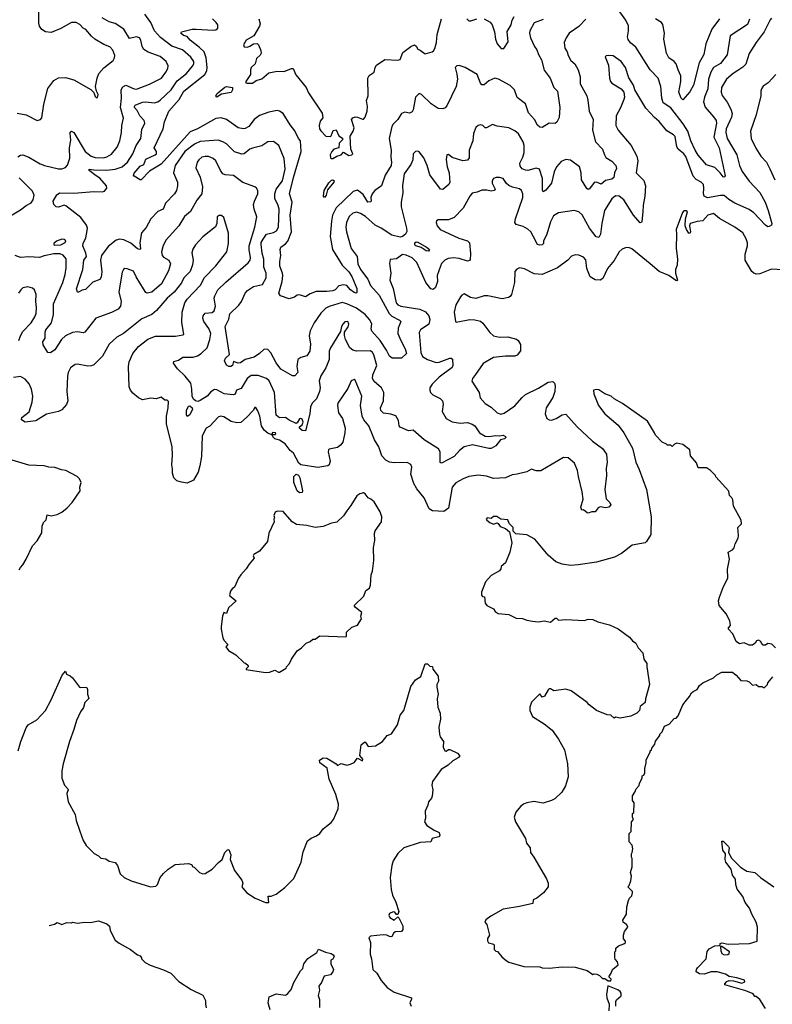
# Model space of a CAD drawing. Extents: x 2086813 to 2278017, y 548126 to 753336.
# Tile 9 of 256: x 2117608 to 2123972, y 608271 to 616599. Entities that reach past the tile are written whole.
import ezdxf

# ---------------------------------------------------------------- set-up
doc = ezdxf.new("R2010")
doc.units = 0

msp = doc.modelspace()

# ---------------------------------------------------------------- linework, layer by layer
at = {"layer": '0CON10XD'}
for points in [[(2117585, 615809.1), (2117663, 615793), (2117755, 615746.7), (2117782.5, 615755), (2117795, 615770), (2117811.1, 615885), (2117845, 616016.7), (2117895, 616084), (2117936.2, 616106.2), (2117995, 616109.2), (2118065, 616091.2), (2118209.2, 616009.2), (2118233.6, 615983.6), (2118245, 615950), (2118255, 615940), (2118265, 615940), (2118272.5, 615965), (2118257.5, 615995), (2118250, 616035), (2118262, 616105), (2118278, 616145), (2118318.3, 616191.7), (2118398.8, 616255), (2118410, 616275), (2118410.8, 616295), (2118395, 616340), (2118370.3, 616370.3), (2118319.7, 616389.7), (2118243.8, 616435), (2118215, 616458.8), (2118166.2, 616515), (2118145, 616526.2), (2118116.8, 616556.8), (2118085, 616574), (2118045, 616575.7), (2117956.4, 616523.6), (2117875, 616490), (2117825.6, 616495.6), (2117793.8, 616515), (2117774, 616545), (2117768.3, 616568.3), (2117770.5, 616705)], [(2122056.7, 615156.7), (2122035, 615144.2), (2122029.2, 615155), (2122029.3, 615255), (2122003.5, 615333.5), (2121975, 615343.1), (2121905.3, 615324.7), (2121885, 615325.4), (2121857.5, 615337.5), (2121839.3, 615359.3), (2121836.9, 615385), (2121862.7, 615437.3), (2121872.7, 615475), (2121874.4, 615535), (2121865.5, 615565), (2121824.7, 615634.7), (2121795, 615660), (2121745, 615684.3), (2121645, 615697.5), (2121605, 615713.3), (2121555, 615683.8), (2121544.3, 615684.3), (2121522.7, 615702.7), (2121505, 615708.8), (2121485, 615703.8), (2121464.3, 615685.7), (2121444.5, 615635.5), (2121438.9, 615575), (2121409.4, 615495), (2121409.1, 615430.9), (2121395, 615412), (2121355, 615404), (2121265, 615433.8), (2121235, 615460), (2121220, 615455), (2121212.5, 615417.5), (2121222.9, 615355), (2121240, 615305), (2121242.3, 615257.7), (2121246, 615225), (2121236.2, 615205), (2121185, 615162.5), (2121165, 615166), (2121075, 615287.1), (2121053.1, 615365), (2121025, 615430), (2120985, 615482.5), (2120975, 615487.1), (2120955, 615484.2), (2120935.8, 615465), (2120932.5, 615415), (2120914.5, 615375), (2120859.6, 615295), (2120843.5, 615196.5), (2120847.5, 615135), (2120833.8, 615055), (2120833.8, 615015), (2120879.5, 614835), (2120881.3, 614808.7), (2120870.8, 614785), (2120845.9, 614764.1), (2120825, 614758.7), (2120755, 614775.3), (2120665, 614835.3), (2120612.1, 614862.1), (2120531.5, 614935), (2120490.5, 614960.5), (2120455, 614969.6), (2120425, 614962.2), (2120395, 614934.3), (2120371.8, 614885), (2120366.2, 614845), (2120370, 614805), (2120410.4, 614665), (2120460.4, 614595), (2120468.2, 614535), (2120490.2, 614485), (2120551.8, 614405), (2120575, 614352.1), (2120648.3, 614268.3), (2120733.1, 614113.1), (2120755, 614090.6), (2120818.1, 614058.1), (2120830, 614045), (2120809, 613991), (2120805.7, 613945), (2120829.5, 613885), (2120868.1, 613815), (2120879.2, 613775), (2120835, 613736.7), (2120756.4, 613736.4), (2120735, 613753.5), (2120708.8, 613805), (2120656.3, 613885), (2120584.5, 613965), (2120580, 613985), (2120584.4, 614025.6), (2120565, 614062.7), (2120530, 614105), (2120455, 614159.4), (2120375, 614195.8), (2120335, 614205.8), (2120225, 614173.3), (2120195, 614159.1), (2120155, 614115.6), (2120097.5, 614035), (2120065, 613966.7), (2120054.4, 613925), (2120066.9, 613855), (2120062.2, 613795), (2120035, 613755.8), (2119985, 613742), (2119960.9, 613725), (2119950.6, 613665), (2119959.4, 613615), (2119935, 613585.8), (2119915, 613587.5), (2119815, 613644), (2119775.4, 613695.4), (2119731.1, 613781.1), (2119705, 613810.8), (2119675, 613811.4), (2119635.7, 613775), (2119590, 613745), (2119515, 613724.5), (2119475, 613695.6), (2119455, 613693.1), (2119415, 613708.8), (2119406, 613675), (2119393, 613667), (2119375, 613666.9), (2119356.4, 613676.4), (2119340.5, 613715), (2119346.7, 613735), (2119381.9, 613768.1), (2119345.5, 614005), (2119375.6, 614065), (2119385, 614112), (2119460.8, 614185), (2119483.4, 614216.6), (2119515.4, 614284.6), (2119535, 614307.1), (2119585, 614342.5), (2119661.4, 614358.6), (2119692.5, 614415), (2119690.9, 614455), (2119673.3, 614505), (2119672.2, 614572.2), (2119656.8, 614625), (2119648.3, 614698.3), (2119649.7, 614715), (2119666, 614744), (2119694.2, 614785), (2119755, 614800), (2119778.1, 614811.9), (2119795.2, 614844.8), (2119801.4, 614995), (2119791.1, 615035), (2119766.1, 615085), (2119764.8, 615125), (2119775, 615166.2), (2119829.2, 615235), (2119853.7, 615335), (2119844, 615424), (2119799.2, 615535), (2119755, 615568), (2119706.1, 615566.1), (2119655, 615531.2), (2119575, 615512.9), (2119555, 615504.4), (2119505, 615465.7), (2119485, 615462.2), (2119425, 615481.2), (2119355, 615548.8), (2119325, 615566.2), (2119285, 615579.2), (2119135, 615567.6), (2119085, 615546.8), (2119005, 615484.6), (2118923.4, 615365), (2118908.5, 615305), (2118943.1, 615225), (2118943.1, 615195), (2118932.9, 615155), (2118915.6, 615125), (2118841.7, 615048.3), (2118820, 614995), (2118775, 614975.6), (2118717.8, 614915), (2118678.3, 614841.7), (2118638.9, 614795), (2118623.1, 614715), (2118628.8, 614661.2), (2118623.6, 614656.4), (2118605, 614662.2), (2118548.4, 614708.4), (2118488.1, 614738.1), (2118455, 614743.6), (2118424.2, 614735), (2118355, 614681.4), (2118298.8, 614605), (2118291.5, 614565), (2118300.9, 614465), (2118297.4, 614422.6), (2118285, 614402.9), (2118225, 614378), (2118165, 614316.7), (2118135, 614312.5), (2118105, 614293.3), (2118095, 614293.3), (2118088.3, 614321.7), (2118142.4, 614485), (2118150.8, 614565), (2118172.5, 614595), (2118168, 614625), (2118140.5, 614685), (2118142.9, 614705), (2118165.7, 614754.3), (2118178.9, 614815), (2118180.4, 614835), (2118171.3, 614861.3), (2118125.6, 614925), (2117998, 615025), (2117985, 615030.8), (2117935, 615014.3), (2117915, 615017.5), (2117895.8, 615035), (2117890.8, 615065), (2117922.7, 615117.3), (2117945, 615133.6), (2118065, 615131.1), (2118235.6, 615144.4), (2118305, 615141.9), (2118325, 615148), (2118345.7, 615174.3), (2118341.4, 615195), (2118285, 615259.1), (2118255, 615279.2), (2118195, 615323.1), (2118194.5, 615335.5), (2118235, 615329.2), (2118345, 615327.4), (2118415.2, 615334.8), (2118475, 615354.7), (2118519.6, 615395), (2118562.9, 615465), (2118592.5, 615535), (2118632.9, 615595), (2118640.9, 615669.1), (2118664.4, 615725), (2118660, 615745), (2118623.6, 615785), (2118601.3, 615831.3), (2118578.1, 615855), (2118578.1, 615865), (2118585, 615875.6), (2118645, 615900.4), (2118675, 615904.6), (2118745, 615896.8), (2118775, 615904.6), (2118795, 615919.1), (2118887.2, 616005), (2118938.6, 616081.4), (2119017, 616143), (2119069.5, 616205), (2119079.1, 616225), (2119079.1, 616245), (2119055, 616283.1), (2118985.6, 616345), (2118895, 616374.7), (2118799, 616449), (2118748.9, 616505), (2118715.6, 616575), (2118665.8, 616645)], [(2123777.8, 616602.2), (2123761.7, 616558.3), (2123616.4, 616463.6), (2123589.3, 616300.7), (2123535, 616228.7), (2123474.4, 616195.6), (2123452.5, 616155), (2123432.2, 616095), (2123425.6, 616014.4), (2123397.8, 615945), (2123390.4, 615905), (2123405, 615858.6), (2123475, 615778.6), (2123497.3, 615745), (2123500.8, 615725), (2123478.4, 615605), (2123523.3, 615515), (2123572, 615278), (2123565, 615266.7), (2123555, 615270), (2123531.5, 615305), (2123485, 615348.9), (2123415, 615371.4), (2123345, 615453.1), (2123318.4, 615495), (2123283.2, 615573.2), (2123257.2, 615655), (2123218.5, 615718.5), (2123115, 615852.1), (2123049.6, 615895), (2123036.8, 615935), (2123030, 616035), (2123007.1, 616105), (2122938.1, 616175), (2122816.8, 616366.8), (2122773.4, 616403.4), (2122752.5, 616432.5), (2122747.8, 616455), (2122756.9, 616505), (2122755, 616546.2), (2122734.5, 616595), (2122682.5, 616665)], [(2117592.1, 615437.9), (2117615, 615454.4), (2117635, 615456.9), (2117683.8, 615435), (2117780.2, 615380.2), (2117816, 615366), (2117935, 615336.9), (2117965, 615338.6), (2117995, 615349.2), (2118011.7, 615368.3), (2118032.4, 615427.6), (2118030, 615515), (2118039.1, 615579.1), (2118033.2, 615635), (2118035, 615646.7), (2118045, 615655.7), (2118065, 615644.3), (2118162.1, 615485), (2118213.1, 615445), (2118246.1, 615433.9), (2118315, 615430.4), (2118345, 615439.2), (2118385, 615462.7), (2118430.6, 615519.4), (2118453.8, 615575), (2118467.5, 615645), (2118470.5, 615705), (2118484.5, 615765), (2118458.6, 615855), (2118467.8, 615935), (2118465.3, 616004.7), (2118478.7, 616031.3), (2118505.5, 616044.5), (2118575, 616013.4), (2118595, 616011.3), (2118705, 616052.9), (2118806.4, 616105), (2118844.6, 616155), (2118859.6, 616185), (2118862.4, 616207.6), (2118845.5, 616245), (2118795, 616287.9), (2118694.1, 616324.1), (2118655.9, 616345.9), (2118643.4, 616373.4), (2118633.2, 616425), (2118619.4, 616445), (2118595, 616453.1), (2118535, 616441.2), (2118487.6, 616517.6), (2118415.3, 616565.3), (2118365, 616581.2), (2118305.4, 616615)], [(2123965, 616610.6), (2123955, 616598.6), (2123903.1, 616495), (2123835, 616406.9), (2123775, 616312.9), (2123747.8, 616222.2), (2123723.2, 616196.8), (2123679.9, 616170.1), (2123639.4, 616145), (2123583.2, 616096.8), (2123541.8, 616025), (2123540.4, 615985), (2123547.5, 615957.5), (2123591.1, 615901.1), (2123622.4, 615842.4), (2123632.1, 615805), (2123627.5, 615775), (2123582.6, 615675), (2123577.5, 615645), (2123589.2, 615595), (2123672.5, 615455), (2123693.3, 615365), (2123716.2, 615315), (2123775, 615233.3), (2123865, 615138.2), (2123910.4, 615055), (2123937.9, 614985), (2123968.5, 614875), (2123965, 614861.2), (2123945, 614848.8), (2123935, 614848), (2123915, 614861.4), (2123815.3, 614965.3), (2123775, 614994.3), (2123655, 615046.4), (2123605, 615076.9), (2123565, 615111.2), (2123535, 615112.3), (2123425, 615091.2), (2123396.9, 615105), (2123390.8, 615125), (2123393.9, 615175), (2123389.1, 615205), (2123369.4, 615225), (2123327.5, 615247.5), (2123301.8, 615275), (2123241.3, 615441.3), (2123224.2, 615464.2), (2123175.5, 615505), (2123164.2, 615524.2), (2123149.6, 615609.6), (2123135.4, 615625.4), (2123079.3, 615659.3), (2123015, 615737.1), (2122975, 615770.8), (2122901.4, 615851.4), (2122810, 616005), (2122798.1, 616045), (2122777.1, 616075), (2122757.3, 616107.3), (2122729.6, 616195), (2122695, 616246.5), (2122625, 616292.1), (2122583.3, 616296.7), (2122566, 616294), (2122558.8, 616285), (2122585.3, 616215.3), (2122595.6, 616105), (2122604.3, 616075), (2122615, 616062.5), (2122695, 616014.2), (2122715.7, 615985), (2122720.6, 615945), (2122715.6, 615925), (2122687.4, 615852.6), (2122651.1, 615785), (2122650, 615705), (2122667.5, 615665), (2122776.9, 615535), (2122826.9, 615445), (2122835.6, 615405), (2122821.9, 615305), (2122885, 615237.5), (2122899.2, 615195), (2122894.7, 615105), (2122878.5, 615031.5), (2122878.2, 614975), (2122868.6, 614891.4), (2122865, 614882.5), (2122855, 614881.2), (2122797.9, 614945), (2122715.2, 615075.2), (2122675.8, 615105), (2122645, 615110), (2122615, 615084.2), (2122553.8, 614985), (2122529.6, 614875), (2122518.8, 614785), (2122505, 614756), (2122483.1, 614763.1), (2122425.6, 614835), (2122365, 614948.1), (2122335, 614973.3), (2122295, 614984.4), (2122164.4, 614965.6), (2122120.3, 614939.7), (2122095, 614890), (2122065.5, 614785), (2122038, 614725), (2122035.8, 614705), (2122025, 614693.8), (2122005, 614691.2), (2121985, 614697.5), (2121948.8, 614768.8), (2121928.9, 614805), (2121905, 614827.8), (2121865, 614850), (2121806.7, 614866.7), (2121794.5, 614884.5), (2121799.5, 614915), (2121862.2, 615095), (2121861.9, 615125), (2121850.6, 615155), (2121835, 615167.3), (2121775, 615182), (2121745, 615196.4), (2121723.9, 615213.9), (2121695, 615255.8), (2121665, 615264), (2121636.1, 615263.9), (2121613.3, 615255), (2121604, 615235), (2121603.8, 615215), (2121627.5, 615165), (2121620, 615155), (2121595, 615150), (2121558.3, 615158.3), (2121515, 615157.8), (2121475, 615140), (2121435, 615131.4), (2121415, 615107.5), (2121357.8, 615005), (2121282.8, 614927.2), (2121235, 614905.6), (2121145, 614905.8), (2121133.2, 614896.8), (2121130, 614885), (2121138.1, 614855), (2121164.3, 614825), (2121320.8, 614750.8), (2121395, 614727.5), (2121411.8, 614711.8), (2121418.6, 614621.4), (2121415.6, 614565), (2121395, 614555.7), (2121325, 614577.8), (2121275, 614584.4), (2121230.6, 614579.4), (2121202.5, 614565), (2121175, 614535.8), (2121165.6, 614515), (2121138.5, 614435), (2121140, 614385), (2121124.3, 614335), (2121105, 614316), (2121085, 614321.2), (2121043.3, 614375), (2120964.6, 614545), (2120927.5, 614585), (2120875, 614608), (2120845, 614611.8), (2120795, 614576.7), (2120740.5, 614569.5), (2120734.2, 614535.8), (2120744.6, 614455), (2120736.2, 614395), (2120765.6, 614324.4), (2120791.2, 614205), (2120805.9, 614185.9), (2120830, 614175), (2120990.7, 614150.7), (2121038.1, 614128.1), (2121066.5, 614095), (2121074.5, 614064.5), (2121068.1, 614025), (2120998, 613975), (2120986.6, 613953.4), (2121000.6, 613785), (2121015, 613750.9), (2121055, 613724.6), (2121129.6, 613699.6), (2121155, 613702.7), (2121245, 613736.7), (2121256.7, 613736.7), (2121267.9, 613727.9), (2121271.3, 613675), (2121263.4, 613656.6), (2121155, 613576.2), (2121094.5, 613515), (2121076.7, 613485), (2121075.5, 613465), (2121082.7, 613445), (2121101.9, 613425), (2121162, 613395), (2121182.9, 613375), (2121187.6, 613347.6), (2121180.6, 613285), (2121213.5, 613225), (2121265, 613198.8), (2121333, 613187), (2121395, 613190.9), (2121435, 613179.4), (2121455, 613164.2), (2121495, 613104.6), (2121545, 613077.5), (2121575, 613073.5), (2121635, 613081.5), (2121665, 613078), (2121695, 613085.5), (2121715.8, 613075), (2121719.2, 613065), (2121706.5, 613053.5), (2121674.2, 613045.8), (2121632.5, 612995), (2121595, 612972.5), (2121575, 612971.9), (2121437.6, 613002.4), (2121365, 612985.5), (2121325.5, 612955), (2121280.5, 612905), (2121175, 612849.2), (2121162.9, 612855), (2121163.3, 612945), (2121149.3, 612969.3), (2121026.7, 613045), (2120935, 613128.6), (2120895, 613120.8), (2120825, 613151.9), (2120817.3, 613165), (2120810.4, 613210.4), (2120787.6, 613247.6), (2120745, 613262.7), (2120685, 613271.4), (2120661.1, 613295), (2120658.1, 613315), (2120683.5, 613375), (2120686.2, 613445), (2120667.1, 613485), (2120605, 613539.4), (2120591.5, 613565), (2120592.9, 613595), (2120628, 613675), (2120601.8, 613765), (2120592.2, 613785), (2120575, 613797.5), (2120455, 613794.1), (2120424.4, 613805), (2120400, 613825), (2120362.7, 613895), (2120352.9, 613927.1), (2120354.1, 613955.9), (2120385, 614002.5), (2120390, 614025), (2120382.5, 614045), (2120357.3, 614042.7), (2120339.2, 614025), (2120328.6, 614005), (2120319.1, 613960.9), (2120234.6, 613825), (2120225.4, 613795), (2120224.4, 613725), (2120195.9, 613654.1), (2120153.1, 613586.9), (2120140, 613545), (2120147.5, 613485), (2120142.7, 613455), (2120117.3, 613392.7), (2120080.5, 613355), (2120066.4, 613325), (2120061.5, 613265), (2120025, 613120.8), (2119995, 613124.6), (2119974.4, 613145), (2119973.2, 613156.8), (2119997, 613173), (2120004, 613195), (2119995, 613219.4), (2119985, 613226.5), (2119975, 613222.2), (2119955, 613188.8), (2119945, 613184.3), (2119885, 613211.8), (2119855, 613233.5), (2119805, 613232.5), (2119775, 613254.4), (2119763.3, 613445), (2119716, 613545), (2119695, 613563.2), (2119625, 613590.9), (2119565, 613588.5), (2119531.8, 613565), (2119480.3, 613479.7), (2119440.6, 613465), (2119428.9, 613431.1), (2119413.2, 613426.8), (2119335.8, 613435.8), (2119275, 613469.2), (2119255, 613472.1), (2119225, 613451.8), (2119193.6, 613415), (2119135, 613377.9), (2119115, 613371), (2119094.1, 613374.1), (2119078.1, 613388.1), (2119065.3, 613415), (2119064.1, 613475), (2119054.5, 613525), (2119007.1, 613585), (2118941.2, 613645), (2118907.5, 613695), (2118912.2, 613707.8), (2118949.9, 613720.1), (2118986.3, 613743.7), (2119073.8, 613743.8), (2119111.4, 613755), (2119142.5, 613775), (2119193.8, 613825), (2119216, 613895), (2119222.8, 613945), (2119208.2, 613988.2), (2119163.8, 614045), (2119157.3, 614075), (2119159.6, 614095), (2119175, 614118.2), (2119235, 614122.8), (2119252.2, 614137.8), (2119263.2, 614175), (2119253.1, 614245), (2119256.8, 614263.2), (2119282.7, 614315), (2119350.8, 614379.2), (2119538.9, 614541.1), (2119555.3, 614564.7), (2119559.7, 614585), (2119546.8, 614655), (2119548.2, 614685), (2119596.6, 614845), (2119612.1, 614932.1), (2119590.9, 614995), (2119584.1, 615035.9), (2119591.8, 615065), (2119621.1, 615125), (2119620.6, 615155), (2119610, 615175), (2119595.5, 615185.5), (2119495, 615221.4), (2119415, 615281.9), (2119345, 615287.5), (2119326, 615296), (2119305, 615324.4), (2119265.7, 615405.8), (2119244.2, 615424.2), (2119205, 615440.4), (2119175, 615443.2), (2119147.5, 615435), (2119121.1, 615415), (2119107.5, 615395), (2119096.7, 615345), (2119134, 615266), (2119152.5, 615185), (2119148.9, 615125), (2119105, 615072), (2119053.3, 614976.7), (2119000, 614935), (2118953.1, 614855), (2118845, 614737.5), (2118820.5, 614689.5), (2118807.8, 614635), (2118812, 614605), (2118825, 614590.4), (2118869.2, 614565), (2118883.3, 614535), (2118866.2, 614475), (2118806.2, 614365), (2118725, 614294.2), (2118685, 614285.7), (2118675, 614291.4), (2118655, 614321.8), (2118592, 614425), (2118571.1, 614471.1), (2118515, 614492.9), (2118495.8, 614494.2), (2118484.6, 614485.4), (2118475, 614462.5), (2118446.9, 614296.9)], [(2122035, 616600), (2121959.1, 616570.9), (2121922, 616505), (2121919.2, 616485), (2121928, 616445), (2121961.7, 616371.7), (2121981.1, 616345), (2121993.3, 616305), (2122020.4, 616260.4), (2122043.1, 616173.1), (2122093.8, 616103.8), (2122124.4, 616025), (2122155, 615994), (2122174, 615856), (2122169.2, 615770.8), (2122148.8, 615731.2), (2122135, 615720), (2122085, 615723.8), (2122025, 615688), (2122005, 615691.2), (2121985.8, 615705.8), (2121961.2, 615755), (2121911.3, 615811.3), (2121885, 615886.2), (2121815, 615940), (2121791.9, 616005), (2121755, 616042), (2121656.3, 616096.3), (2121625, 616104.2), (2121575, 616081.1), (2121535, 616047.5), (2121515, 616047.5), (2121502.9, 616062.9), (2121475, 616136.2), (2121374.2, 616194.2), (2121325, 616211.2), (2121305, 616210), (2121291.2, 616195), (2121302.7, 616137.3), (2121308.5, 616095), (2121297.3, 616035), (2121219.6, 615870.4), (2121205, 615852), (2121185, 615844.2), (2121145, 615847.8), (2121087.7, 615887.7), (2121005, 615965.8), (2120985, 615974.2), (2120954.4, 615945), (2120933.6, 615836.4), (2120925, 615820), (2120905, 615807.1), (2120865, 615816), (2120835, 615806.2), (2120803.8, 615755), (2120764.5, 615715.5), (2120754.6, 615695.4), (2120731.8, 615595), (2120748.7, 615495), (2120745.4, 615435.4), (2120752.9, 615392.9), (2120747.5, 615365), (2120697.3, 615285), (2120667.5, 615195), (2120610, 615155), (2120588.1, 615125), (2120578, 615095), (2120580, 615065), (2120575, 615057.5), (2120551.2, 615055), (2120535, 615083.3), (2120511.7, 615121.7), (2120465, 615156), (2120426.2, 615145), (2120282.8, 615007.2), (2120254, 614945), (2120244, 614895), (2120233.3, 614765), (2120251.8, 614655), (2120333.8, 614523.8), (2120389.5, 614465), (2120415, 614426), (2120457.3, 614325), (2120459.5, 614290.5), (2120453.3, 614286.7), (2120435, 614292.2), (2120404.7, 614314.7), (2120375, 614350.8), (2120345, 614357.5), (2120305, 614348.8), (2120276.2, 614315), (2120255, 614305.8), (2120205, 614299.5), (2120115, 614300), (2120065, 614281.4), (2120025, 614253.8), (2119975, 614272.7), (2119955, 614268.5), (2119931.7, 614251.7), (2119885, 614238.1), (2119813.7, 614263.7), (2119799.6, 614285), (2119827.1, 614385), (2119832, 614435), (2119830, 614455), (2119806.9, 614515), (2119806.4, 614555), (2119815.4, 614605.4), (2119810.4, 614655), (2119816.7, 614675), (2119855, 614703.3), (2119874.2, 614725.8), (2119904.7, 614805), (2119895.7, 614945), (2119912.7, 615055), (2119890, 615125), (2119922.4, 615265), (2119986.5, 615485), (2119982.5, 615575), (2119965, 615593.3), (2119935, 615660), (2119895, 615710), (2119834.5, 615804.5), (2119805.5, 615825.5), (2119785, 615829.5), (2119715, 615817.5), (2119635, 615788.8), (2119591.4, 615755), (2119545, 615696), (2119515, 615677.5), (2119500, 615675), (2119455, 615684.5), (2119355, 615755.3), (2119312.2, 615767.8), (2119265, 615764.5), (2119110.6, 615675), (2119049.5, 615650.5), (2118805, 615376.7), (2118705, 615318), (2118635, 615245.6), (2118625, 615243.3), (2118574.6, 615274.6), (2118569.4, 615285), (2118575, 615300.8), (2118625, 615360.9), (2118658.6, 615375), (2118675, 615418.8), (2118754, 615455), (2118763.3, 615465), (2118765.3, 615485.3), (2118746, 615515), (2118819.4, 615675), (2118832.2, 615735), (2118868.1, 615825), (2118956.3, 615923.7), (2118994.8, 615995.2), (2119172.2, 616135), (2119190.8, 616165), (2119194.1, 616195), (2119183.2, 616275), (2119166.8, 616326.8), (2119128.5, 616365), (2119047.7, 616425), (2119025, 616455.8), (2118992, 616465), (2118970.8, 616485), (2118975, 616496), (2119065, 616518.2), (2119099.7, 616519.7), (2119245, 616510.6), (2119266.7, 616513.3), (2119282.3, 616527.7), (2119282.5, 616555), (2119269.2, 616575), (2119237, 616607)], [(2119628.8, 616605), (2119640, 616565), (2119636, 616545), (2119587.8, 616462.2), (2119523.3, 616425), (2119500, 616385), (2119505, 616370), (2119535, 616366.7), (2119555, 616373.8), (2119584.2, 616395.8), (2119615, 616398.6), (2119626.4, 616386.4), (2119647.2, 616337.2), (2119648.1, 616315), (2119641.1, 616298.9), (2119610.3, 616269.7), (2119598.8, 616225), (2119565, 616193.8), (2119558.1, 616175), (2119560.6, 616135), (2119520.9, 616075), (2119520, 616065), (2119531.5, 616061.5), (2119575, 616062.5), (2119608, 616085), (2119655, 616098.9), (2119715, 616150), (2119784.2, 616164.2), (2119845, 616161.2), (2119905, 616186.7), (2119920, 616185), (2119943.9, 616133.9), (2120031.2, 616025), (2120050.3, 615980.3), (2120165, 615807.5), (2120171.2, 615768.8), (2120148.6, 615741.4), (2120139.4, 615705), (2120144, 615675), (2120155, 615657.5), (2120195, 615612.5), (2120235, 615610), (2120242.5, 615617.5), (2120257, 615663), (2120285, 615666.2), (2120307.1, 615617.1), (2120337, 615597), (2120336.1, 615583.9), (2120307.8, 615555), (2120306.2, 615515), (2120265, 615502.9), (2120246, 615484), (2120233.9, 615455), (2120235, 615431.2), (2120245, 615424.2), (2120255, 615425.6), (2120288.8, 615445), (2120326.9, 615455), (2120345, 615479.4), (2120390.5, 615450.5), (2120417.5, 615455), (2120425.9, 615464.1), (2120406.4, 615505), (2120401.9, 615615), (2120428.5, 615655), (2120436.7, 615685), (2120413.5, 615755), (2120425, 615769.4), (2120445, 615777.1), (2120465, 615775.8), (2120505, 615756.7), (2120515, 615757.5), (2120530, 615775), (2120545.8, 615825), (2120550, 615865), (2120541.2, 615915), (2120554, 615955), (2120552.5, 616105), (2120562.4, 616127.6), (2120603.8, 616155), (2120614.2, 616195), (2120625.8, 616215), (2120695, 616263.1), (2120805, 616257.1), (2120825, 616262), (2120848.3, 616321.7), (2120915, 616371.2), (2120945, 616386.2), (2120960, 616375), (2120975, 616350), (2120995, 616342.5), (2121035, 616308.8), (2121095, 616326.2), (2121108, 616335), (2121118.6, 616355), (2121131.4, 616405), (2121137.1, 616475), (2121174.5, 616605.5)], [(2121388.9, 616605), (2121405, 616589.5), (2121421.1, 616588.9), (2121472.6, 616607.4)], [(2121536.2, 616606.2), (2121585, 616578.6), (2121602.2, 616555), (2121622.9, 616495), (2121631.3, 616435), (2121644.2, 616394.2), (2121678.1, 616355), (2121701.1, 616355), (2121737.3, 616412.7), (2121730.5, 616499.5), (2121763.1, 616555), (2121773.3, 616595), (2121789.2, 616625)], [(2122395, 616604.3), (2122335, 616542.5), (2122255, 616486), (2122228.6, 616445), (2122212.5, 616405), (2122218.7, 616358.7), (2122236.8, 616326.8), (2122245.8, 616295), (2122268.8, 616255), (2122302.5, 616225), (2122330.8, 616175), (2122345.7, 616115), (2122347.3, 616057.3), (2122404, 615955), (2122410.5, 615919.5), (2122422.9, 615825), (2122458.2, 615755), (2122450.5, 615665), (2122475.4, 615565.4), (2122534.5, 615505), (2122551.5, 615455), (2122565, 615434.2), (2122615, 615401.4), (2122648.6, 615365), (2122655, 615340), (2122637.5, 615305), (2122632.5, 615265), (2122615, 615250.9), (2122561.6, 615238.4), (2122525, 615207.8), (2122485, 615225.6), (2122465, 615221.9), (2122425, 615168.8), (2122415, 615163.8), (2122402, 615172), (2122357.8, 615245), (2122354.7, 615305), (2122340.8, 615355), (2122265, 615410.9), (2122225, 615417.5), (2122185, 615400.6), (2122147.8, 615355), (2122127.4, 615312.6), (2122105.4, 615215), (2122056.7, 615156.7)], [(2123525.6, 616605), (2123460.9, 616519.1), (2123409.6, 616395), (2123391.9, 616305), (2123353.8, 616235), (2123305, 616045.8), (2123275, 615990), (2123215, 615921.2), (2123200.8, 615935), (2123181.1, 615985), (2123199.2, 616075), (2123198.5, 616125), (2123174.5, 616175), (2123159.5, 616225), (2123141.9, 616245), (2123097.2, 616277.2), (2123076.5, 616315), (2123054.5, 616435), (2123060.9, 616485), (2123047.4, 616557.4), (2123035, 616576.2), (2122985, 616607.5)], [(2124002, 616135), (2123936, 616065), (2123894.5, 616035.5), (2123880.8, 616015), (2123874.2, 615995), (2123874.3, 615955), (2123834.5, 615795.5), (2123786.9, 615655), (2123794.4, 615595), (2123832.1, 615512.1), (2123873.8, 615445), (2123923, 615393), (2123951.2, 615338.8), (2123994.3, 615245)], [(2119275, 615944.5), (2119266, 615955), (2119277.1, 615975), (2119341.2, 616028.8), (2119355, 616032.9), (2119407.5, 616025), (2119406.9, 616005), (2119395, 615984.4), (2119315, 615970.4), (2119275, 615944.5)], [(2117529.4, 614940.6), (2117615, 614989.5), (2117662.6, 615027.4), (2117705, 615048.9), (2117722.5, 615075), (2117729.1, 615115), (2117715, 615150), (2117602.2, 615262.2)], [(2120185, 615094.3), (2120176.1, 615106.1), (2120183.3, 615155), (2120221, 615219), (2120245, 615242.1), (2120256, 615245), (2120265.8, 615235.8), (2120262.9, 615225), (2120210.8, 615159.2), (2120197.9, 615115), (2120185, 615094.3)], [(2124105, 614480.6), (2123965, 614489.1), (2123865, 614448.1), (2123835, 614447.3), (2123815, 614454.5), (2123798.9, 614468.9), (2123742.5, 614565), (2123741.1, 614615), (2123761.9, 614685), (2123761.4, 614711.4), (2123752.1, 614745), (2123722.2, 614795), (2123655, 614843.5), (2123525, 614916.9), (2123475, 614959.1), (2123426, 614945), (2123385, 614897.5), (2123337.1, 614892.9), (2123276.7, 614875), (2123270.8, 614855), (2123280, 614805), (2123275, 614790), (2123265, 614793.3), (2123245, 614823.8), (2123234.6, 614855), (2123238.8, 614915), (2123253.3, 614975), (2123242.3, 614982.3), (2123225, 614982), (2123213.1, 614966.9), (2123157.5, 614825), (2123162.9, 614785), (2123160, 614665), (2123170.8, 614575), (2123168.3, 614521.7), (2123152.5, 614487.5), (2123152, 614455), (2123170, 614395), (2123165, 614390), (2123155, 614392.5), (2123096.4, 614436.4), (2123015, 614470.4), (2122939.4, 614535), (2122785, 614660), (2122765, 614668.8), (2122735, 614671.2), (2122701.7, 614658.3), (2122678, 614635), (2122635, 614562.5), (2122577.8, 614495), (2122539.3, 614410.7), (2122515, 614395.5), (2122475, 614398.5), (2122432.5, 614425), (2122403.8, 614493.8), (2122395, 614566.7), (2122375, 614590), (2122335, 614608), (2122305, 614610), (2122275, 614600), (2122243.8, 614565), (2122155, 614500.6), (2122025, 614443.3), (2121958.7, 614448.7), (2121875, 614492), (2121835, 614500), (2121811.7, 614488.3), (2121795, 614470), (2121792, 614375), (2121765.8, 614274.2), (2121755, 614256.7), (2121740.8, 614249.2), (2121687.7, 614237.7), (2121565, 614262.5), (2121535, 614262.9), (2121465, 614239.6), (2121420.4, 614250.4), (2121365, 614279.2), (2121345, 614270), (2121333.7, 614256.3), (2121296.2, 614186.2), (2121281.4, 614125), (2121293.8, 614045), (2121299.3, 614039.3), (2121415, 614061.9), (2121455, 614061.4), (2121505, 614048.6), (2121525, 614032), (2121582.6, 613952.6), (2121615, 613926), (2121665, 613912.5), (2121735, 613916.9), (2121807.3, 613897.3), (2121823.3, 613885), (2121842.7, 613852.7), (2121842.3, 613797.7), (2121815, 613761.2), (2121795, 613752.5), (2121715, 613752.5), (2121615, 613741.1), (2121527.9, 613692.1), (2121462.1, 613597.9), (2121436.2, 613565), (2121431.7, 613541.7), (2121493.3, 613445), (2121501.7, 613401.7), (2121543.2, 613353.2), (2121595, 613322.5), (2121645, 613274.2), (2121675, 613261.9), (2121705, 613271.4), (2121795, 613332.5), (2121855.5, 613404.5), (2121885, 613430), (2121995, 613483.1), (2122075, 613534.2), (2122115, 613537.5), (2122129.2, 613525), (2122135.5, 613505.5), (2122133.1, 613455), (2122115.4, 613404.6), (2122060, 613315), (2122051.4, 613265), (2122065.6, 613225.6), (2122085, 613214.2), (2122105, 613213.1), (2122145, 613226.7), (2122195, 613257.1), (2122225, 613263.8), (2122321.2, 613155), (2122450, 613035), (2122535, 612971.4), (2122570, 612925), (2122576.5, 612855), (2122567.5, 612805), (2122570.6, 612745), (2122554.2, 612625), (2122566.1, 612546.1), (2122596.7, 612515), (2122606.7, 612495), (2122590, 612475), (2122565, 612471.2), (2122515, 612480), (2122498.8, 612471.2), (2122475, 612436.7), (2122445, 612436), (2122415, 612426.7), (2122405, 612427.5), (2122375, 612452.5), (2122361.7, 612451.7), (2122354, 612475), (2122371.4, 612545), (2122364.4, 612605), (2122332.2, 612735), (2122325.6, 612785), (2122298.5, 612848.5), (2122245, 612894.4), (2122205, 612896.7), (2122015, 612784.2), (2121975.8, 612784.2), (2121935, 612797.5), (2121895, 612773.5), (2121815, 612755.7), (2121771.7, 612748.3), (2121715, 612724.2), (2121615, 612718.9), (2121555, 612736.9), (2121485, 612747.1), (2121405, 612734), (2121356.7, 612715), (2121295, 612682.5), (2121265.7, 612645), (2121232.5, 612467.5), (2121195, 612439.4), (2121097.5, 612445), (2121071.2, 612461.2), (2121029.2, 612555), (2120965, 612630), (2120940.8, 612675), (2120915.6, 612755), (2120924.2, 612815), (2120915.6, 612835.6), (2120885, 612854.2), (2120775, 612851.9), (2120735, 612857.5), (2120705, 612873.8), (2120671.1, 612911.1), (2120645, 612986.2), (2120606.9, 613045), (2120596.7, 613075), (2120560.9, 613165), (2120517.9, 613215), (2120503.8, 613245), (2120489.7, 613335), (2120500, 613415), (2120445, 613550), (2120435, 613556.7), (2120410, 613545), (2120381.2, 613478.8), (2120296.9, 613355), (2120294.4, 613335), (2120304.3, 613275), (2120337.1, 613225), (2120359.4, 613145), (2120358.1, 613105), (2120339.2, 613025), (2120320.9, 612999.1), (2120295, 612980.8), (2120225, 612966.7), (2120219.3, 612960.7), (2120216.7, 612945), (2120232.9, 612865), (2120225.5, 612834.5), (2120212.5, 612825), (2120128.9, 612811.1), (2119983.9, 612833.9), (2119967.2, 612847.2), (2119921.9, 612931.9), (2119895.3, 612955.3), (2119851.3, 613011.3), (2119805, 613043.3), (2119765, 613054), (2119753.3, 613065), (2119740, 613090), (2119765, 613090), (2119772.5, 613095), (2119770, 613105), (2119745, 613106.7), (2119740, 613090), (2119735, 613090), (2119709.3, 613099.3), (2119675, 613126.7), (2119653.6, 613163.6), (2119639.1, 613245), (2119621.7, 613291.7), (2119605, 613320), (2119595, 613320), (2119581.2, 613295), (2119525, 613234), (2119476.8, 613193.2), (2119445, 613188.6), (2119395, 613200.8), (2119335, 613238.8), (2119305, 613246.2), (2119285, 613236.2), (2119215, 613162), (2119185.7, 613144.3), (2119150.7, 613079.3), (2119145.6, 612905), (2119130, 612825), (2119116.8, 612773.2), (2119076.7, 612705), (2119025, 612680.4), (2118976.1, 612686.1), (2118935, 612698.9), (2118911.1, 612725), (2118900.6, 612765), (2118900.3, 612800.3), (2118894.4, 612835), (2118899.4, 612915), (2118895.5, 612985), (2118848.7, 613181.3), (2118847.8, 613245), (2118863.8, 613315), (2118865, 613370), (2118855, 613380), (2118835, 613380), (2118805, 613407.5), (2118763, 613393), (2118717, 613397), (2118645, 613384), (2118610.9, 613400.9), (2118565, 613440), (2118543.3, 613465), (2118532.7, 613495), (2118528.8, 613665), (2118534.3, 613705.7), (2118564.4, 613775.6), (2118612, 613835), (2118692.2, 613897.8), (2118755, 613921.9), (2118925, 613922), (2118987, 613933), (2118995, 613940), (2118977.3, 614037.3), (2118980.6, 614125), (2119004.5, 614205), (2119024.4, 614235), (2119137.1, 614355), (2119171.4, 614418.6), (2119265, 614517.1), (2119359.4, 614635), (2119373.1, 614705), (2119374.2, 614794.2), (2119333.8, 614925), (2119315, 614943.3), (2119295, 614942.5), (2119278.3, 614931.7), (2119273.8, 614875), (2119262.3, 614847.7), (2119155, 614762.9), (2119094.3, 614695), (2119070.9, 614659.1), (2119064.2, 614625.8), (2119075.7, 614565), (2119070, 614525), (2119050.2, 614469.8), (2118995.3, 614414.7), (2118975.3, 614374.7), (2118915, 614295.5), (2118855, 614244.6), (2118765, 614138.2), (2118725, 614106.2), (2118641.2, 614068.8), (2118485, 613946.2), (2118430, 613915), (2118363.8, 613855), (2118306.9, 613753.1), (2118235, 613678.8), (2118215, 613670), (2118185, 613668), (2118095.8, 613685.8), (2118076.1, 613683.9), (2118036.7, 613655), (2118016.2, 613615), (2118012, 613585), (2118007.1, 613455), (2118013.3, 613375), (2118002.5, 613345), (2117965, 613300), (2117935, 613286.2), (2117835, 613261.9), (2117745, 613205.5), (2117655, 613195.8), (2117624, 613215), (2117624.3, 613235), (2117686.9, 613283.1), (2117713.3, 613365)], [(2117905, 614691.2), (2117955, 614693.8), (2117992, 614715), (2117997.5, 614727.5), (2117985, 614741.2), (2117965, 614742), (2117917.5, 614725), (2117896.7, 614705), (2117897.5, 614695), (2117905, 614691.2)], [(2121065, 614640), (2121045, 614644.4), (2121002.2, 614672.2), (2120956.7, 614685), (2120948.8, 614695), (2120949.3, 614710.7), (2120960.8, 614719.2), (2120975, 614717.5), (2121048.8, 614675), (2121072, 614655), (2121065, 614640)], [(2118446.9, 614296.9), (2118466.9, 614215), (2118458.6, 614175), (2118440.2, 614149.8), (2118385, 614121.1), (2118251.2, 614075), (2118158, 613955), (2118145, 613950.9), (2118095, 613959.4), (2118055, 613953.1), (2117995, 613925.4), (2117960.9, 613895), (2117905, 613806.9), (2117867.5, 613782.5), (2117845, 613784.4), (2117805, 613850), (2117802.9, 613875), (2117822.9, 613905), (2117822.5, 613955), (2117828.2, 613975), (2117876.2, 614033.8), (2117892.1, 614105), (2117893.5, 614195), (2117972.2, 614375), (2117993.3, 614445), (2117999.5, 614500.5), (2118001.8, 614575), (2117975, 614606.7), (2117949.7, 614619.7), (2117895, 614619.1), (2117815, 614602.5), (2117775, 614586.7), (2117685, 614592.5), (2117615, 614588.2), (2117568.6, 614605)], [(2117601.2, 613885), (2117614, 613926), (2117635, 613960.8), (2117705, 614036), (2117734.4, 614085), (2117745.5, 614115), (2117750.9, 614165), (2117744.4, 614215.6), (2117748, 614275), (2117732, 614315), (2117715, 614329.2), (2117675, 614339.2), (2117635, 614330), (2117616.2, 614315), (2117598.8, 614285)], [(2117713.3, 613365), (2117718.9, 613415), (2117706.9, 613475), (2117687.9, 613517.9), (2117655, 613560), (2117615, 613580.6), (2117555, 613573.6)], [(2124000, 611285), (2123968.3, 611318.3), (2123935, 611322.5), (2123915, 611310), (2123895, 611310), (2123880, 611325), (2123875, 611340), (2123855, 611352.5), (2123837.5, 611345), (2123827.5, 611325), (2123805, 611307.5), (2123775, 611307.5), (2123735, 611327.5), (2123695, 611320), (2123665, 611340), (2123637.5, 611405), (2123602.5, 611445), (2123600, 611455), (2123617.5, 611475), (2123612.5, 611515), (2123582.5, 611575), (2123523.3, 611645), (2123516.7, 611685), (2123524.2, 611715.8), (2123558.8, 611805), (2123596.2, 611875), (2123593, 611953), (2123610, 612035), (2123597.5, 612095), (2123635, 612113.8), (2123648.3, 612131.7), (2123657.5, 612165), (2123682.5, 612215), (2123686.7, 612235), (2123680, 612305), (2123710, 612335), (2123707.5, 612365), (2123642.5, 612485), (2123637, 612537), (2123630, 612555), (2123610, 612575), (2123605, 612610), (2123493.6, 612733.6), (2123490, 612745), (2123450, 612785), (2123415, 612807.5), (2123345, 612810), (2123330.5, 612850.5), (2123280, 612910), (2123275, 612960), (2123215, 613006.7), (2123163.6, 613016.4), (2123145, 613010), (2123125, 612990), (2123115, 613000), (2123085, 613000), (2123078.3, 613008.3), (2123040, 613025), (2122983.3, 613085), (2122976.7, 613105), (2122915, 613202.5), (2122705, 613353.3), (2122635, 613392.5), (2122610, 613415), (2122555, 613433.3), (2122505, 613467.5), (2122485, 613472.5), (2122460, 613465), (2122463.3, 613435), (2122503.3, 613335), (2122555.7, 613265.7), (2122669.1, 613169.1), (2122715.5, 613105.5), (2122790.8, 612975), (2122816.8, 612856.8), (2122847.1, 612795), (2122907.1, 612625), (2122946.9, 612395), (2122943.3, 612245), (2122909.2, 612185), (2122895.5, 612174.5), (2122787.5, 612155), (2122696.2, 612085), (2122636.8, 612053.2), (2122485, 612012), (2122330.6, 611989.4), (2122265, 611982.5), (2122194.4, 611994.4), (2122141.2, 612015), (2122075, 612070), (2121965, 612206.7), (2121895, 612242.5), (2121801.7, 612251.7), (2121781.7, 612271.7), (2121780, 612305), (2121747, 612337), (2121735, 612370), (2121675, 612373.3), (2121643, 612397), (2121613, 612397), (2121595, 612380), (2121560, 612385), (2121552.5, 612375), (2121557.5, 612365), (2121582.5, 612345), (2121615, 612332.5), (2121645, 612342.5), (2121655, 612337.5), (2121671.7, 612311.7), (2121715.9, 612295.9), (2121748.3, 612268.3), (2121770, 612175), (2121752.5, 612095), (2121716.1, 612003.9), (2121680, 611975), (2121677.5, 611955), (2121665, 611937.5), (2121595, 611897.5), (2121547.5, 611845), (2121513, 611757), (2121513, 611733), (2121521.7, 611721.7), (2121538.3, 611718.3), (2121542.5, 611665), (2121557.5, 611645), (2121615, 611616.2), (2121627.5, 611595), (2121655, 611577.5), (2121745, 611568.8), (2121805, 611537.5), (2121860, 611535), (2121895, 611520), (2121945, 611511.2), (2121995, 611506.7), (2122043.6, 611513.6), (2122095, 611503.3), (2122136.2, 611536.2), (2122146.1, 611536.1), (2122165, 611521.2), (2122225, 611526.7), (2122385, 611517.5), (2122415, 611527.5), (2122455, 611525.8), (2122495, 611506.2), (2122595, 611481.2), (2122667.7, 611447.7), (2122765, 611377.5), (2122790, 611345), (2122816.7, 611325), (2122837.5, 611285), (2122876.7, 611245), (2122885, 611190), (2122910, 611155), (2122910, 611125), (2122934.3, 610975), (2122900, 610855), (2122896.7, 610825), (2122855, 610790), (2122847.5, 610755), (2122826.1, 610733.9), (2122775, 610707.5), (2122685, 610692.5), (2122645, 610700), (2122635, 610692.5), (2122605, 610717.5), (2122575, 610720), (2122485, 610756.7), (2122424.1, 610804.1), (2122406.2, 610825), (2122271.7, 610921.7), (2122225, 610936.7), (2122125, 610922.5), (2122095, 610940), (2122085, 610940), (2122075, 610930), (2122045, 610877.5), (2122025, 610870), (2122005, 610897.5), (2121935, 610827.5), (2121920, 610785), (2121920, 610755), (2121943.3, 610705), (2122043.8, 610643.8), (2122110, 610590), (2122165, 610513.3), (2122215.8, 610425), (2122240, 610305), (2122245.9, 610194.1), (2122221.7, 610118.3), (2122192, 610065), (2122131.7, 610008.3), (2122105, 609994), (2122035, 609974), (2121955, 609986), (2121895, 609976.2), (2121867.5, 609965), (2121843.3, 609945), (2121803.6, 609896.4), (2121790, 609855), (2121800, 609815), (2121886, 609675), (2121893.3, 609635), (2121923.8, 609595), (2121926, 609555), (2121956.2, 609515), (2122063.6, 609333.6), (2122076.7, 609295), (2122076.7, 609265), (2122037.5, 609215), (2121980.7, 609169.3), (2121950, 609155), (2121945.7, 609124.3), (2121835, 609099.2), (2121695, 609077.5), (2121591.7, 609018.3), (2121550, 608985), (2121540, 608965), (2121557, 608947), (2121580, 608855), (2121562.5, 608827.5), (2121563, 608807), (2121571.7, 608791.7), (2121615, 608780), (2121620, 608775), (2121620, 608735), (2121635, 608720), (2121648.3, 608718.3), (2121683.6, 608673.6), (2121720.7, 608640.7), (2121745, 608627.5), (2121871.7, 608591.7), (2122005, 608587.5), (2122025, 608580), (2122085, 608576.7), (2122195, 608588), (2122305, 608586), (2122407, 608557), (2122455, 608522.5), (2122465, 608530), (2122487, 608527), (2122510, 608515), (2122535, 608490), (2122555, 608490), (2122585, 608470), (2122605, 608470)], [(2119025, 613243.8), (2119017.5, 613257.5), (2119018.5, 613295), (2119035, 613331.2), (2119045, 613332), (2119066.8, 613316.8), (2119070, 613305), (2119045, 613256), (2119025, 613243.8)], [(2117603, 611947), (2117613, 611967), (2117633, 611987), (2117662.5, 612035), (2117715, 612150), (2117755, 612190), (2117795, 612260), (2117797.5, 612315), (2117810, 612345), (2117831.7, 612368.3), (2117840, 612410), (2117875, 612403.3), (2117925.8, 612414.2), (2117962.5, 612435), (2118009.5, 612470.5), (2118052.5, 612515), (2118120, 612615), (2118117.5, 612645), (2118126.2, 612685), (2118113.8, 612715), (2118093.3, 612735), (2117997.5, 612785), (2117960.7, 612790.7), (2117905, 612812.5), (2117855, 612813.3), (2117815, 612825.7), (2117685, 612832.5), (2117544.1, 612874.1)], [(2119975, 612597.5), (2119955, 612613.8), (2119925, 612683.3), (2119924.6, 612735.4), (2119945, 612753.8), (2119965, 612747.5), (2119976.7, 612725), (2120000, 612615), (2119995, 612600), (2119975, 612597.5)], [(2119685, 611076.7), (2119719.3, 611080.7), (2119765, 611097.5), (2119795, 611080), (2119805, 611080), (2119860, 611115), (2119863, 611127), (2119890, 611155), (2119905, 611190), (2119955, 611260), (2119990, 611285), (2120030, 611325), (2120065, 611340), (2120085, 611360), (2120105, 611360), (2120145, 611387.5), (2120365, 611380), (2120370, 611385), (2120371.7, 611418.3), (2120415, 611460), (2120465, 611477.5), (2120497, 611533), (2120492.5, 611555), (2120500, 611585), (2120448.3, 611628.3), (2120436.7, 611645), (2120516.4, 611723.6), (2120535, 611770), (2120565, 611790), (2120573.3, 611815), (2120580, 611905), (2120590, 611935), (2120603.3, 612025), (2120598.8, 612135), (2120610, 612195), (2120607.5, 612255), (2120613.3, 612275), (2120667.7, 612352.3), (2120671.2, 612395), (2120655.9, 612435.9), (2120605, 612522.5), (2120577.5, 612545), (2120555, 612553.8), (2120529.5, 612589.5), (2120515, 612596.7), (2120485, 612590), (2120458.3, 612571.7), (2120408.8, 612491.2), (2120372.5, 612445), (2120345, 612402), (2120290.6, 612349.4), (2120245, 612339.6), (2120175, 612312.5), (2120105, 612303.5), (2120035, 612320.4), (2119949.2, 612329.2), (2119912.9, 612352.9), (2119835, 612438), (2119785, 612442.5), (2119767, 612433), (2119757.5, 612405), (2119762.5, 612385), (2119757.5, 612375), (2119759.3, 612350.7), (2119713.8, 612255), (2119702.5, 612185), (2119636.7, 612103.3), (2119587.5, 612075), (2119582.5, 612065), (2119590, 612045), (2119546.7, 611995), (2119523.3, 611955), (2119476.7, 611905), (2119456.7, 611875), (2119425, 611800), (2119403.3, 611785), (2119391.2, 611765), (2119381.2, 611735), (2119383.8, 611725), (2119436.7, 611685), (2119373.3, 611625), (2119355, 611577.5), (2119332.5, 611585), (2119321.2, 611555), (2119312.3, 611467.7), (2119310, 611445), (2119325, 611370), (2119335, 611350), (2119367.5, 611315), (2119350, 611295), (2119373.6, 611263.6), (2119436.4, 611226.4), (2119505, 611160), (2119517, 611157), (2119538.3, 611138.3), (2119540, 611125), (2119521.7, 611108.3), (2119521.7, 611101.7), (2119685, 611076.7)], [(2117594.3, 610415.7), (2117616.8, 610493.2), (2117661.5, 610608.5), (2117678.8, 610635), (2117752.7, 610677.3), (2117825, 610756.7), (2117872.7, 610847.3), (2117966.7, 611055), (2117995, 611090), (2118002.5, 611065), (2118035, 611050), (2118055, 611032.5), (2118112.5, 610955), (2118125, 610950), (2118165, 610953.3), (2118175, 610950), (2118181.2, 610935), (2118182, 610895), (2118192.3, 610857.7), (2118159.2, 610825), (2118147.9, 610782.1), (2118121.2, 610745), (2118088.3, 610671.7), (2118066.2, 610595), (2118027.5, 610495), (2117976, 610305), (2117964, 610245), (2117964.1, 610184.1), (2117985.8, 610125.8), (2118013.8, 610095), (2118016.2, 610085), (2118006.2, 610055), (2118018.8, 609985), (2118075.9, 609875.9), (2118086, 609825), (2118116, 609735), (2118145, 609657.5), (2118170, 609615), (2118236.1, 609546.1), (2118275, 609526.7), (2118295, 609507.5), (2118335, 609502.5), (2118365, 609483.3), (2118415, 609470), (2118433.3, 609445), (2118457.5, 609375), (2118490, 609345), (2118550, 609315), (2118713.6, 609263.6), (2118759.3, 609270.7), (2118772.5, 609285), (2118796.4, 609343.6), (2118825, 609376.7), (2118863.3, 609415), (2118922.5, 609455), (2119035, 609462.5), (2119060, 609455), (2119072.5, 609435), (2119081.7, 609431.7), (2119126.7, 609385), (2119155, 609373.8), (2119175, 609377.5), (2119235, 609413.3), (2119288.3, 609471.7), (2119318.8, 609495), (2119342, 609555), (2119365, 609578.8), (2119375, 609580), (2119392, 609535), (2119387.5, 609495), (2119423, 609403), (2119485, 609322.5), (2119493.3, 609295), (2119486.7, 609265), (2119495, 609252.5), (2119527.5, 609215), (2119599.3, 609169.3), (2119685, 609133.3), (2119715, 609132.5), (2119710, 609185), (2119735, 609186.7), (2119775, 609202.5), (2119849.3, 609260.7), (2119926.7, 609335), (2119987, 609473), (2120005, 609560), (2120042, 609655), (2120072.5, 609677.5), (2120116.7, 609695), (2120146.7, 609715), (2120174.1, 609755.9), (2120201.7, 609778.3), (2120241.7, 609808.3), (2120260, 609835), (2120302, 609925), (2120304, 609965), (2120282, 610045), (2120223.8, 610175), (2120208.3, 610268.3), (2120145, 610313.3), (2120143.9, 610336.1), (2120174.3, 610355.7), (2120205, 610352.5), (2120284, 610304), (2120295, 610290), (2120325, 610306.7), (2120375, 610293.3), (2120405, 610303.3), (2120435, 610317.5), (2120465, 610352.5), (2120505, 610330), (2120508.8, 610345), (2120482.5, 610375), (2120496, 610465), (2120525, 610490), (2120535, 610483.8), (2120555, 610450.8), (2120615, 610458), (2120675.9, 610494.1), (2120714.5, 610545.5), (2120751.4, 610558.6), (2120801.5, 610635), (2120823.6, 610716.4), (2120855, 610756.9), (2120864.6, 610785), (2120915, 610960), (2120953.4, 611016.6), (2121000, 611045), (2121035, 611150), (2121055, 611150), (2121075, 611130), (2121098.3, 611128.3), (2121100, 611105), (2121146.4, 611046.4), (2121148.8, 611005), (2121135.8, 610975), (2121134.2, 610955), (2121145.7, 610894.3), (2121137.5, 610855), (2121144.6, 610785), (2121164.5, 610735), (2121165.8, 610684.2), (2121152.5, 610615), (2121157.5, 610555), (2121163.3, 610535), (2121190.6, 610495), (2121188, 610445), (2121202, 610415), (2121215, 610412.9), (2121233.1, 610426.9), (2121245, 610427.1), (2121310, 610395), (2121327.5, 610375), (2121326.7, 610365), (2121316.7, 610355), (2121270.2, 610329.8), (2121230.8, 610295), (2121171.8, 610258.2), (2121098.1, 610155), (2121091.3, 610125), (2121102.2, 610085), (2121095, 610032.5), (2121089.4, 610015), (2121065.6, 609985), (2121060, 609955), (2121037.1, 609905), (2121040, 609845), (2121031.2, 609815), (2121051.2, 609785), (2121113.4, 609743.4), (2121154, 609725), (2121161.2, 609698.8), (2121152.3, 609687.7), (2121096.7, 609675), (2121083.9, 609646.1), (2120995, 609640), (2120855, 609593.8), (2120805, 609546.7), (2120766, 609485), (2120754, 609445), (2120740.8, 609345), (2120748.3, 609241.7), (2120760, 609195), (2120788, 609135), (2120813.3, 609055), (2120805, 609030), (2120795, 609030), (2120779.4, 609049.4), (2120765, 609054.2), (2120735, 609040), (2120728.5, 609025), (2120737.1, 609005), (2120775, 608984), (2120805, 609010), (2120815, 609002.5), (2120846.7, 608935), (2120847.5, 608905), (2120835, 608887.5), (2120785, 608884.4), (2120771.4, 608875), (2120755.6, 608844.4), (2120745, 608840.8), (2120735, 608845.6), (2120713.3, 608855), (2120682.2, 608857.8), (2120575, 608846.7), (2120560, 608835), (2120573.8, 608795), (2120570.8, 608695), (2120583.8, 608655), (2120593.3, 608565), (2120627.5, 608535), (2120664.2, 608474.2), (2120715, 608413.3), (2120774.1, 608374.1), (2120920, 608325), (2120921.2, 608315), (2120907.5, 608285), (2120916.7, 608255)], [(2122605, 608470), (2122610, 608485), (2122590, 608505), (2122610, 608535), (2122620, 608565), (2122667.5, 608605), (2122661.7, 608631.7), (2122643, 608653), (2122640, 608665), (2122640, 608715), (2122650, 608725), (2122650, 608745), (2122670, 608765), (2122716.7, 608783.3), (2122730, 608795), (2122730, 608805), (2122712.5, 608825), (2122712.5, 608855), (2122723, 608887), (2122748.8, 608925), (2122743, 608943), (2122710, 608965), (2122708.3, 608981.7), (2122737.5, 609035), (2122742.5, 609095), (2122755, 609150), (2122765, 609170), (2122785, 609190), (2122790, 609215), (2122790, 609225), (2122750, 609265), (2122760, 609275), (2122776.7, 609315), (2122780, 609355), (2122773.8, 609385), (2122787.5, 609435), (2122787.5, 609505), (2122780, 609515), (2122780, 609545), (2122787.5, 609555), (2122792.5, 609585), (2122787, 609617), (2122760, 609645), (2122760, 609715), (2122777, 609733), (2122780, 609815), (2122797.5, 609835), (2122790, 609855), (2122790, 609885), (2122800, 609895), (2122802.5, 609975), (2122790, 609995), (2122790, 610035), (2122810, 610065), (2122820, 610095), (2122847, 610123), (2122848.3, 610141.7), (2122870, 610185), (2122870, 610205), (2122885, 610210), (2122895, 610230), (2122892.5, 610265), (2122906.1, 610313.9), (2122905, 610340), (2122940, 610405), (2122940, 610415), (2122950, 610425), (2122951.7, 610438.3), (2122977, 610473), (2122983, 610497), (2123020, 610545), (2123020, 610555), (2123040, 610575), (2123060, 610625), (2123098.3, 610641.7), (2123141.7, 610688.3), (2123158.3, 610691.7), (2123175, 610710), (2123216.4, 610803.6), (2123245, 610842.5), (2123272.5, 610875), (2123287.5, 610905), (2123301.7, 610918.3), (2123336.4, 610933.6), (2123355, 610967.5), (2123385, 610990), (2123475, 611033.3), (2123501.7, 611058.3), (2123545, 611080), (2123635, 611080), (2123666.4, 611056.4), (2123705, 611010), (2123757, 611007), (2123775, 611000), (2123805, 610970), (2123835, 610977.5), (2123855, 610960), (2123885, 610960), (2123895, 610950), (2123905, 610950), (2123930, 610975), (2123935, 610990), (2123975, 611040)], [(2123915, 608235.6), (2123865, 608311.4), (2123835, 608336.7), (2123825, 608337.5), (2123809.2, 608359.2), (2123747.5, 608385), (2123570, 608435), (2123570, 608445), (2123587, 608463), (2123607, 608473), (2123645, 608470), (2123715, 608450), (2123738.1, 608461.9), (2123736, 608475), (2123672.5, 608495), (2123606, 608506), (2123576.7, 608525), (2123505, 608545.5), (2123455, 608545.4), (2123394.6, 608525.4), (2123355, 608529.6), (2123328.5, 608545), (2123330.4, 608565), (2123340.6, 608579.4), (2123413.3, 608655), (2123422.1, 608717.9), (2123438.2, 608741.7), (2123485, 608767.1), (2123521.7, 608768.3), (2123530, 608775), (2123530, 608785), (2123545, 608792.5), (2123599.2, 608779.2), (2123780, 608785), (2123842.5, 608805), (2123846.1, 608923.9), (2123836, 608965), (2123797.5, 609035), (2123778, 609085), (2123741.2, 609131.2), (2123722.1, 609182.1), (2123675.5, 609245.5), (2123663.7, 609283.7), (2123660, 609330), (2123635.8, 609365), (2123622.5, 609415), (2123579.2, 609475), (2123574.2, 609495.8), (2123576.7, 609545), (2123552.5, 609575), (2123545, 609650), (2123555, 609650), (2123602.5, 609605), (2123607.5, 609595), (2123602.5, 609555), (2123626.4, 609506.4), (2123702.7, 609432.7), (2123755, 609398.8), (2123825, 609387.5), (2123872.5, 609345), (2123985, 609266)], [(2117857.2, 608936.8), (2117901.7, 608948.3), (2117925, 608962.5), (2117965, 608945.6), (2118005, 608962.5), (2118045, 608960), (2118055, 608966.2), (2118095, 608956.7), (2118155, 608967.1), (2118205, 608964.2), (2118275, 608978.8), (2118345, 608953.3), (2118367.5, 608932.5), (2118373.8, 608895), (2118413.8, 608815), (2118448.8, 608788.8), (2118545.5, 608735.5), (2118605, 608690), (2118625, 608682.5), (2118637.5, 608665), (2118637.5, 608655), (2118668.8, 608625), (2118711.3, 608601.3), (2118825, 608562.5), (2118885, 608533.8), (2118954.5, 608464.5), (2119056.5, 608396.5), (2119155, 608348.8), (2119180, 608305), (2119177.5, 608272.5), (2119185, 608241.2)], [(2119724.3, 608225), (2119709.2, 608285), (2119716.2, 608335), (2119775, 608360.6), (2119855, 608348.8), (2119871.2, 608358.8), (2119902.2, 608397.8), (2119924.6, 608455), (2119982.9, 608555), (2120002, 608575), (2120011.4, 608615), (2120045, 608658), (2120119.3, 608710.7), (2120135, 608737.5), (2120193, 608713), (2120241.7, 608701.7), (2120259.3, 608689.3), (2120267.5, 608675), (2120256.4, 608653.6), (2120240, 608645), (2120240, 608615), (2120260, 608565), (2120256.2, 608545), (2120235, 608521.2), (2120181.7, 608508.3), (2120160, 608455), (2120137.5, 608425), (2120141.7, 608391.7), (2120132.5, 608345), (2120143, 608313), (2120143.3, 608245)], [(2123565, 608690), (2123595, 608693.3), (2123608.3, 608701.7), (2123610, 608715), (2123545, 608760), (2123535, 608760), (2123537, 608723), (2123545, 608700), (2123565, 608690)], [(2122650, 608255), (2122650, 608295), (2122655, 608310), (2122695, 608342.5), (2122693.8, 608365), (2122685, 608380), (2122665, 608393.3), (2122581.7, 608428.3), (2122570, 608355), (2122573.3, 608325), (2122591.7, 608271.7), (2122590, 608215)]]:
    msp.add_lwpolyline(points, dxfattribs=at)

doc.saveas('drawing.dxf')
